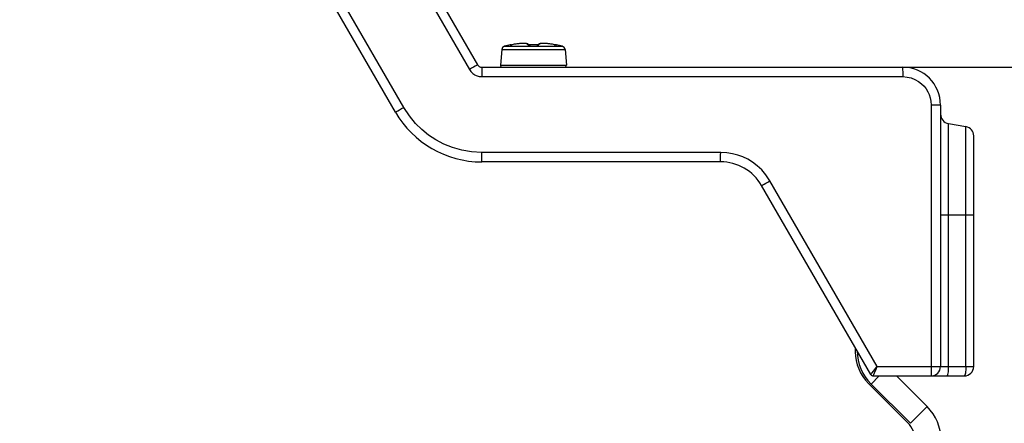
# Model space of a CAD drawing. Extents: x 0 to 420, y 0 to 297.
# Tile 51 of 124: x 155 to 175, y 153 to 161. Entities that reach past the tile are written whole.
import ezdxf

# ---------------------------------------------------------------- set-up
doc = ezdxf.new("R2010")
doc.units = 0
doc.header["$LTSCALE"] = 23.1
doc.layers.get('0').update_dxf_attribs({"linetype": 'CONTINUOUS'})
doc.layers.add('DIM_PILOTEES', color=7, linetype='CONTINUOUS')
doc.dimstyles.get("Standard").update_dxf_attribs({"dimtxt": 0.18, "dimasz": 0.18, "dimexe": 0.18, "dimexo": 0.0625, "dimgap": 0.09, "dimtad": 0, "dimtih": 1, "dimtoh": 1, "dimzin": 0, "dimcen": 0.09, "dimazin": 3, "dimtfac": 1, "dimtofl": 0, "dimtmove": 0, "dimatfit": 3})

# ---------------------------------------------------------------- blocks, each defined once
blk = doc.blocks.new('_FILLED')
at = {"color": 0, "linetype": 'BYBLOCK'}
blk.add_solid([(0, 0), (-1, 0.142857), (-1, -0.142857)], dxfattribs=at)
blk = doc.blocks.new('*D6')
at = {"layer": 'DIM_PILOTEES', "color": 2, "linetype": 'CONTINUOUS'}
for p, q in [((154.552683, 170.06572), (195.17869, 170.06572)), ((193.17869, 170.06572), (193.17869, 154.025277)), ((193.17869, 137.984834), (193.17869, 154.025277)), ((173.489763, 137.984834), (195.17869, 137.984834))]:
    blk.add_line(p, q, dxfattribs=at)
at = {"layer": 'DIM_PILOTEES', "color": 2, "linetype": 'CONTINUOUS', "xscale": 3.5, "yscale": 3.5, "zscale": 3.5}
for p, rotation in [((193.17869, 170.06572), 90), ((193.17869, 137.984834), 270)]:
    blk.add_blockref('_FILLED', p, dxfattribs=dict(at, rotation=rotation))
blk = doc.blocks.new('*D7')
at = {"layer": 'DIM_PILOTEES', "color": 2, "linetype": 'CONTINUOUS'}
for p, q in [((155.954763, 178.264834), (203.472432, 178.264834)), ((201.472432, 178.264834), (201.472432, 158.124834)), ((201.472432, 137.984834), (201.472432, 158.124834)), ((173.489763, 137.984834), (203.472432, 137.984834))]:
    blk.add_line(p, q, dxfattribs=at)
at = {"layer": 'DIM_PILOTEES', "color": 2, "linetype": 'CONTINUOUS', "xscale": 3.5, "yscale": 3.5, "zscale": 3.5}
for p, rotation in [((201.472432, 178.264834), 90), ((201.472432, 137.984834), 270)]:
    blk.add_blockref('_FILLED', p, dxfattribs=dict(at, rotation=rotation))
blk = doc.blocks.new('*D12')
at = {"layer": 'DIM_PILOTEES', "color": 2, "linetype": 'CONTINUOUS'}
for p, q in [((173.179712, 160.18638), (187.469847, 160.18638)), ((185.469847, 160.18638), (185.469847, 149.085607)), ((185.469847, 137.984834), (185.469847, 149.085607)), ((173.489763, 137.984834), (187.469847, 137.984834))]:
    blk.add_line(p, q, dxfattribs=at)
at = {"layer": 'DIM_PILOTEES', "color": 2, "linetype": 'CONTINUOUS', "xscale": 3.5, "yscale": 3.5, "zscale": 3.5}
for p, rotation in [((185.469847, 160.18638), 90), ((185.469847, 137.984834), 270)]:
    blk.add_blockref('_FILLED', p, dxfattribs=dict(at, rotation=rotation))

msp = doc.modelspace()

# ---------------------------------------------------------------- linework, layer by layer
at = {"color": 7, "linetype": 'CONTINUOUS'}
for p, q in [((162.655643, 159.33638), (156.264376, 170.40638)), ((162.480693, 159.23638), (156.089425, 170.30638)), ((158.342837, 170.00638), (164.041284, 160.13638)), ((158.514296, 170.10638), (164.212743, 160.23638)), ((164.78167, 160.628066), (165.997855, 160.628066)), ((164.900515, 160.654723), (164.900385, 160.655956)), ((164.905059, 160.65507), (164.904633, 160.65503)), ((164.909567, 160.655658), (164.905059, 160.65507)), ((164.909121, 160.655543), (164.912888, 160.656161)), ((164.910286, 160.655763), (164.909567, 160.655658)), ((164.911791, 160.655949), (164.914718, 160.656416)), ((164.917836, 160.65693), (164.914341, 160.656391)), ((164.921088, 160.657482), (164.917544, 160.656914)), ((164.921088, 160.657482), (164.92505, 160.6582)), ((164.924409, 160.65806), (164.931521, 160.659361)), ((164.931016, 160.659243), (164.937275, 160.660401)), ((164.942959, 160.661481), (164.936154, 160.660216)), ((164.966168, 160.665812), (164.9429, 160.661495)), ((164.942959, 160.661482), (164.9429, 160.661495)), ((164.999938, 160.671463), (164.986973, 160.669363)), ((165.052047, 160.678877), (165.039471, 160.67725)), ((165.085396, 160.682674), (165.069308, 160.680949)), ((165.097887, 160.683891), (165.085396, 160.682674)), ((165.295671, 160.655397), (165.292824, 160.655627)), ((165.298502, 160.655232), (165.295385, 160.655417)), ((165.301531, 160.655115), (165.298502, 160.655232)), ((165.308056, 160.655048), (165.304337, 160.655057)), ((165.311479, 160.655104), (165.307637, 160.655045)), ((165.309451, 160.654636), (165.331981, 160.655261)), ((165.323072, 160.655449), (165.311038, 160.655093)), ((165.312789, 160.654721), (165.312773, 160.655141)), ((165.466736, 160.654721), (165.466739, 160.655141)), ((165.491071, 160.661728), (165.488146, 160.655779)), ((165.694893, 160.682594), (165.68289, 160.683776)), ((165.711279, 160.680828), (165.699438, 160.682119)), ((165.740557, 160.677182), (165.728098, 160.6788)), ((165.786887, 160.670332), (165.759011, 160.674608)), ((165.792862, 160.669311), (165.780026, 160.671394)), ((165.815373, 160.665424), (165.786887, 160.670332)), ((165.836624, 160.661495), (165.813519, 160.665783)), ((165.836567, 160.661482), (165.836624, 160.661495)), ((165.836567, 160.661482), (165.839346, 160.660949)), ((165.845407, 160.659813), (165.837509, 160.661325)), ((165.851972, 160.658618), (165.84418, 160.660065)), ((165.856209, 160.657897), (165.850459, 160.658916)), ((165.855325, 160.658023), (165.861901, 160.656895)), ((165.865011, 160.656383), (165.859697, 160.657297)), ((165.867921, 160.65592), (165.862883, 160.656765)), ((165.868277, 160.655908), (165.865748, 160.656301)), ((165.867921, 160.65592), (165.870567, 160.655519)), ((165.869958, 160.655658), (165.868277, 160.655908)), ((165.874837, 160.655035), (165.869958, 160.655658)), ((165.874837, 160.655035), (165.874918, 160.655029)), ((165.879141, 160.655956), (165.879009, 160.654723)), ((164.722244, 160.557649), (164.693567, 160.229866)), ((164.722244, 160.557649), (166.057281, 160.557649)), ((166.057281, 160.557649), (166.085958, 160.229866)), ((164.299346, 160.18638), (173.179712, 160.18638)), ((164.693567, 160.229866), (166.085958, 160.229866)), ((164.301091, 159.98638), (173.181457, 159.98638)), ((173.781457, 159.38638), (173.781447, 153.843356)), ((173.979712, 159.38638), (173.781457, 159.38638)), ((173.979712, 159.38638), (173.979712, 153.86572)), ((174.144983, 158.996578), (174.514442, 158.931433)), ((174.144983, 153.86572), (174.144983, 158.996578)), ((174.514442, 153.86572), (174.514442, 158.931433)), ((174.679712, 153.86572), (174.679712, 158.734471)), ((169.341376, 158.38638), (164.301091, 158.38638)), ((169.339631, 158.18638), (164.299346, 158.18638)), ((172.509665, 153.69572), (170.205656, 157.68638)), ((172.644201, 153.86572), (170.380607, 157.78638)), ((173.979712, 157.06572), (174.679712, 157.06572)), ((172.181996, 154.26326), (172.181996, 154.17367)), ((172.218176, 154.200594), (172.181996, 154.200594)), ((172.530735, 153.721502), (172.563791, 153.763221)), ((172.563791, 153.763221), (172.630111, 153.847652)), ((172.574814, 153.696053), (172.590266, 153.73334)), ((172.590266, 153.73334), (172.619871, 153.805698)), ((172.619871, 153.805698), (172.644208, 153.86572)), ((172.630111, 153.847652), (172.644198, 153.865726)), ((172.644201, 153.86572), (174.679712, 153.86572)), ((173.78119, 153.759284), (173.780947, 153.724351)), ((173.78136, 153.79968), (173.78119, 153.759284)), ((173.781447, 153.843356), (173.78136, 153.79968)), ((172.514889, 153.493487), (172.687122, 153.66572)), ((172.561627, 153.66572), (174.479712, 153.66572)), ((173.049763, 153.66572), (173.696869, 153.018613)), ((172.457315, 153.508989), (173.285742, 152.680562)), ((173.343316, 152.66506), (173.696869, 153.018613))]:
    msp.add_line(p, q, dxfattribs=at)
at = {"color": 3, "linetype": 'CONTINUOUS'}
msp.add_line((173.343316, 152.66506), (172.514889, 153.493487), dxfattribs=at)
at = {"color": 7, "linetype": 'CONTINUOUS'}
for points in [[(164.90051, 160.654721), (164.903824, 160.655127), (164.905068, 160.655071)], [(164.900515, 160.654723), (164.900641, 160.654635), (164.901118, 160.654611), (164.901941, 160.654647), (164.903141, 160.654753), (164.904759, 160.65494), (164.906755, 160.655203), (164.909121, 160.655543)], [(165.291378, 160.655779), (165.288464, 160.661714), (165.283469, 160.667683), (165.27759, 160.672347), (165.270889, 160.676097), (165.263425, 160.679132), (165.255032, 160.681645), (165.245521, 160.683738), (165.234764, 160.685443), (165.222602, 160.68677), (165.208957, 160.687704), (165.19374, 160.688222), (165.176927, 160.688294), (165.158497, 160.687891), (165.138512, 160.686987), (165.117047, 160.68556), (165.094231, 160.683596), (165.070218, 160.681089), (165.04519, 160.678042), (165.01935, 160.674465), (164.992923, 160.670378), (164.964349, 160.66546)], [(165.029875, 160.675922), (165.021202, 160.674708), (165.009957, 160.673012)], [(165.272025, 160.661482), (165.272432, 160.665461), (165.271574, 160.668966), (165.26954, 160.672026), (165.266528, 160.674709), (165.262699, 160.677068), (165.258127, 160.679137), (165.252904, 160.680948), (165.247058, 160.682524), (165.240608, 160.683889), (165.233608, 160.685052), (165.226052, 160.686022), (165.218001, 160.686805), (165.209452, 160.687407), (165.200433, 160.687833), (165.190918, 160.688086), (165.180946, 160.68817), (165.170513, 160.688082), (165.159627, 160.687825), (165.148304, 160.687398), (165.136492, 160.686797), (165.124167, 160.686017), (165.111301, 160.685051)], [(165.272025, 160.661482), (165.271951, 160.660949), (165.272124, 160.660394), (165.272536, 160.659813), (165.273234, 160.659218), (165.27426, 160.658618), (165.275627, 160.658023), (165.277363, 160.657445), (165.279464, 160.656895), (165.281941, 160.656383), (165.284758, 160.65592), (165.287904, 160.655519)], [(165.272024, 160.661482), (165.275021, 160.661374), (165.277973, 160.660826), (165.280813, 160.659851), (165.283476, 160.65847), (165.285904, 160.656715), (165.286076, 160.656547)], [(165.293073, 160.655604), (165.290521, 160.655869), (165.288504, 160.656133), (165.286791, 160.656408), (165.285423, 160.656674), (165.284417, 160.656909)], [(165.287904, 160.655519), (165.291303, 160.655184), (165.294905, 160.654928), (165.29861, 160.654746), (165.302317, 160.654644), (165.305964, 160.654611), (165.309451, 160.654636)], [(165.304728, 160.655052), (165.301173, 160.655126), (165.298179, 160.655248)], [(165.389763, 160.656376), (165.379802, 160.656355), (165.365618, 160.656254), (165.351435, 160.65607), (165.337253, 160.655801), (165.323072, 160.655449)], [(165.389763, 160.655955), (165.370406, 160.655876), (165.351164, 160.655645), (165.331981, 160.655261)], [(165.468071, 160.655103), (165.456787, 160.65544), (165.44261, 160.655794), (165.428431, 160.656064), (165.414251, 160.656251), (165.40007, 160.656354), (165.389763, 160.656376)], [(165.47012, 160.654635), (165.447542, 160.655261), (165.428359, 160.655645), (165.409118, 160.655876), (165.389763, 160.655955)], [(165.488887, 160.655856), (165.486544, 160.655612), (165.48394, 160.655403), (165.4811, 160.655236), (165.47806, 160.655117), (165.474849, 160.655053), (165.471507, 160.655047), (165.468071, 160.655103)], [(165.47012, 160.654635), (165.473654, 160.654611), (165.477351, 160.654647), (165.4811, 160.654753), (165.484827, 160.65494), (165.488438, 160.655203), (165.491834, 160.655543)], [(165.495849, 160.657124), (165.495692, 160.657073), (165.495092, 160.656904), (165.49407, 160.656667), (165.492679, 160.656398), (165.490938, 160.656121), (165.488887, 160.655856)], [(165.760438, 160.674427), (165.734577, 160.67801), (165.709525, 160.681064), (165.685489, 160.683577), (165.662651, 160.685547), (165.641165, 160.686979), (165.62116, 160.687887), (165.602712, 160.688293), (165.585884, 160.688224), (165.570653, 160.687708), (165.556995, 160.686777), (165.544821, 160.685451), (165.534055, 160.683747), (165.524535, 160.681656), (165.516134, 160.679143), (165.508663, 160.67611), (165.501956, 160.672361), (165.496072, 160.667698), (165.491071, 160.661728)], [(165.491834, 160.655543), (165.494966, 160.655949), (165.497762, 160.656416), (165.500213, 160.65693), (165.502286, 160.657482), (165.503994, 160.65806), (165.505329, 160.65865), (165.506327, 160.659243), (165.507005, 160.659829), (165.507405, 160.660401), (165.507575, 160.660951), (165.507508, 160.661482)], [(165.507502, 160.661482), (165.504505, 160.661373), (165.501553, 160.660825), (165.498713, 160.65985), (165.496049, 160.658469), (165.493622, 160.656714), (165.493451, 160.656547)], [(165.669494, 160.684948), (165.656536, 160.685935), (165.644033, 160.68674), (165.631938, 160.687365), (165.620288, 160.687813), (165.609083, 160.68808), (165.598348, 160.68817), (165.588127, 160.688077), (165.578411, 160.687808), (165.569266, 160.687359), (165.560656, 160.686732), (165.552636, 160.685927), (165.545167, 160.684941), (165.53828, 160.68377), (165.53196, 160.682401), (165.526221, 160.680825), (165.521095, 160.679016), (165.51661, 160.676954), (165.512856, 160.674604), (165.509906, 160.671937), (165.507921, 160.6689), (165.507093, 160.665424), (165.507508, 160.661482)], [(165.870567, 160.655519), (165.872903, 160.655184), (165.874867, 160.654928), (165.876453, 160.654746), (165.877624, 160.654644), (165.878423, 160.654611), (165.878888, 160.654636), (165.879009, 160.654723)], [(165.879016, 160.654721), (165.875701, 160.655127), (165.874458, 160.65507)], [(164.212743, 160.23638), (164.207011, 160.232811), (164.189974, 160.222733), (164.162783, 160.206826), (164.127274, 160.186164), (164.085842, 160.162142), (164.041284, 160.13638)], [(164.299346, 160.18638), (164.299798, 160.179565), (164.300219, 160.159585)], [(164.300219, 160.159585), (164.30058, 160.127801), (164.300857, 160.08638), (164.301032, 160.038144), (164.301091, 159.98638)], [(173.179712, 160.18638), (173.180164, 160.179564), (173.180585, 160.159581), (173.180946, 160.127795), (173.181224, 160.086372), (173.181398, 160.038138), (173.181457, 159.98638)], [(164.041284, 160.13638), (164.055012, 160.115068), (164.069298, 160.095928), (164.084172, 160.079099), (164.099548, 160.064163), (164.115298, 160.050801), (164.131581, 160.03886), (164.148433, 160.028093), (164.166087, 160.018474), (164.184693, 160.009848), (164.204521, 160.002348), (164.225796, 159.995939), (164.248804, 159.990972), (164.273947, 159.987828), (164.301091, 159.98638)], [(173.181457, 159.98638), (173.272591, 159.978926), (173.358333, 159.959717), (173.43964, 159.927678), (173.513644, 159.886032), (173.577628, 159.836834), (173.632108, 159.782504), (173.676013, 159.726681), (173.711386, 159.667761), (173.740207, 159.60601), (173.7616, 159.539465), (173.775323, 159.466021), (173.781457, 159.38638)], [(162.480693, 159.23638), (162.486765, 159.239624), (162.504335, 159.249524), (162.532197, 159.265401), (162.568431, 159.286161), (162.610546, 159.310376), (162.655643, 159.33638)], [(164.301091, 158.38638), (164.086514, 158.399507), (163.881935, 158.433191), (163.686359, 158.488732), (163.502776, 158.56223), (163.334765, 158.650077), (163.179553, 158.752708), (163.036408, 158.867249), (162.902775, 159.000024), (162.775503, 159.157072), (162.655643, 159.33638)], [(164.299346, 158.18638), (164.299798, 158.193196), (164.300219, 158.213177), (164.30058, 158.244962), (164.300857, 158.286384), (164.301032, 158.334619), (164.301091, 158.38638)], [(169.339631, 158.18638), (169.340083, 158.193195), (169.340504, 158.213175), (169.340865, 158.244959), (169.341142, 158.28638), (169.341317, 158.334616), (169.341376, 158.38638)], [(170.380607, 157.78638), (170.296998, 157.909741), (170.207755, 158.016674), (170.111871, 158.106507), (170.012365, 158.181254), (169.912778, 158.242057), (169.810531, 158.290868), (169.705354, 158.330366), (169.593848, 158.35952), (169.472086, 158.378174), (169.341376, 158.38638)], [(170.205656, 157.68638), (170.211727, 157.689623), (170.229296, 157.699523), (170.257155, 157.715398), (170.293389, 157.736157), (170.335505, 157.760373), (170.380607, 157.78638)], [(172.509673, 153.695706), (172.510043, 153.696045), (172.511066, 153.697208), (172.512731, 153.699186), (172.515041, 153.701991), (172.518016, 153.705653), (172.521643, 153.710144), (172.530735, 153.721502)], [(173.780947, 153.724351), (173.780642, 153.696484), (173.780471, 153.685609), (173.78029, 153.676989), (173.780101, 153.670751), (173.779908, 153.666981), (173.779712, 153.66572)], [(174.144983, 153.86572), (174.144315, 153.826702), (174.142339, 153.789183), (174.13913, 153.754606), (174.13481, 153.724299), (174.129548, 153.699426), (174.123543, 153.680944), (174.117028, 153.669563), (174.110253, 153.66572)], [(174.514442, 153.86572), (174.513804, 153.827568), (174.511896, 153.790553), (174.508764, 153.756131), (174.504492, 153.725589), (174.499175, 153.700078), (174.493071, 153.681107), (174.486503, 153.669581), (174.479712, 153.66572)], [(172.561652, 153.66572), (172.561911, 153.666146), (172.56257, 153.667472), (172.563627, 153.66978), (172.565083, 153.673098), (172.566944, 153.677404), (172.569193, 153.68269), (172.574814, 153.696053)]]:
    msp.add_lwpolyline(points, dxfattribs=at)
for centre, radius, start, end in [((164.80194, 160.550676), 0.08, 104.67713, 175), ((165.389763, 158.30638), 2.4, 101.765668, 104.67713), ((164.904458, 160.636376), 0.02, 75.155642, 101.765668), ((165.875067, 160.636376), 0.02, 78.234332, 104.844362), ((165.389763, 158.30638), 2.4, 75.32287, 78.234332), ((165.977585, 160.550676), 0.08, 5, 75.32287), ((164.299346, 160.28638), 0.1, 210, 270), ((164.733415, 160.22638), 0.04, 175, 262.083401), ((166.04611, 160.22638), 0.04, 270, 5), ((173.179712, 159.38638), 0.8, 0, 90), ((164.299346, 160.28638), 2.1, 210, 270), ((174.179712, 159.19354), 0.2, 180, 260), ((174.479712, 158.734471), 0.2, 0, 80), ((169.339631, 157.18638), 1, 30, 90), ((173.121996, 154.17367), 0.94, 180, 225), ((173.779712, 153.86572), 0.2, 270, 0), ((174.479712, 153.86572), 0.2, 270, 0), ((172.561627, 153.72572), 0.06, 210, 270), ((172.989763, 152.311506), 1, 0, 45), ((172.889763, 152.284582), 0.56, 0, 45)]:
    msp.add_arc(centre, radius, start, end, dxfattribs=at)
at = {"color": 3, "linetype": 'CONTINUOUS'}
msp.add_arc((173.221996, 154.200594), 1, 180.418431, 225, dxfattribs=at)

# ---------------------------------------------------------------- dimensions: what is measured, and where the dimension line sits
at = {"layer": 'DIM_PILOTEES', "color": 2, "linetype": 'CONTINUOUS'}
for base, p1, picture, middle in [((201.472432, 137.984834), (155.954763, 178.264834), '*D7', (201.472432, 152.173804)), ((193.17869, 137.984834), (154.552683, 170.06572), '*D6', (193.17869, 149.650277)), ((185.469847, 137.984834), (173.179712, 160.18638), '*D12', (185.469847, 147.653879))]:
    dim = msp.add_linear_dim(base=base, p1=p1, p2=(173.489763, 137.984834), angle=270, dimstyle='STANDARD', dxfattribs=at)
    dim.commit()
    dim.dimension.update_dxf_attribs({"geometry": picture, "text_midpoint": middle, "dimtype": 160})

doc.saveas('drawing.dxf')
